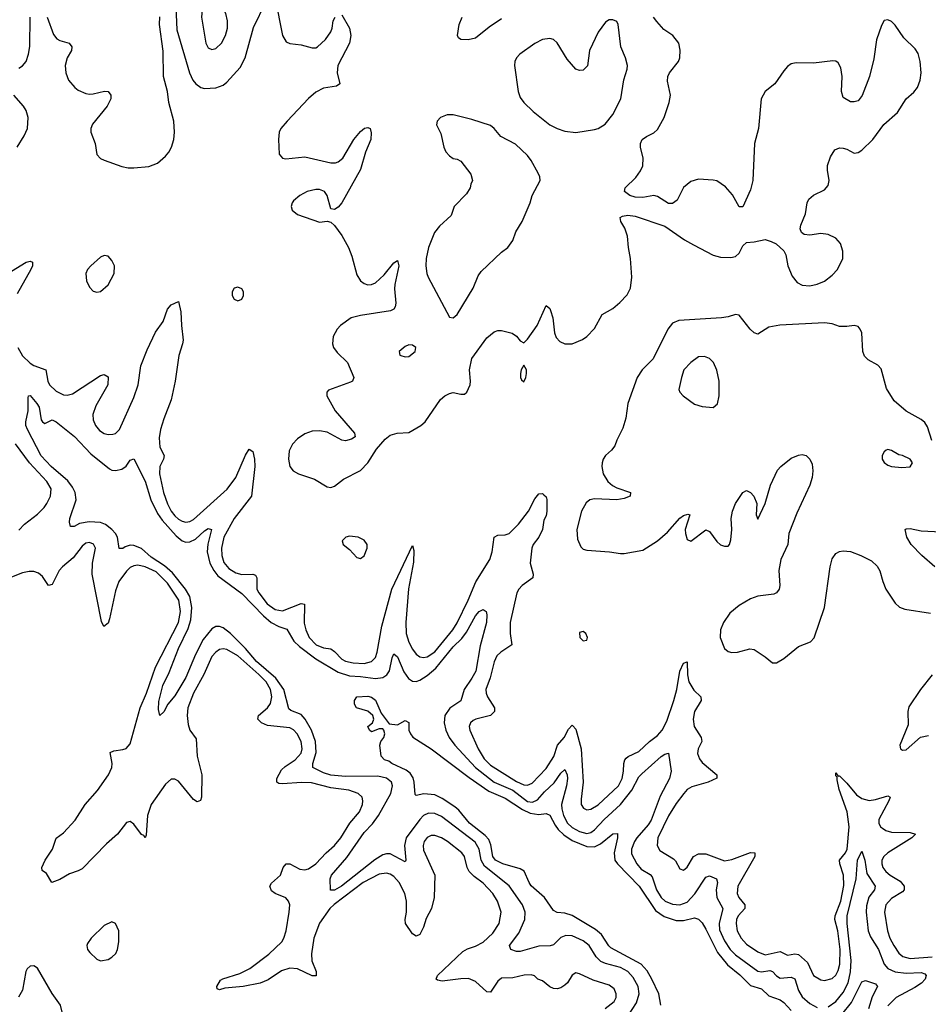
# Model space of a CAD drawing. Header units: inches. Extents: x 1550315 to 1685896, y 510706 to 640504.
# Tile 178 of 256: x 1643274 to 1648169, y 532214 to 537516. Entities that reach past the tile are written whole.
import ezdxf

# ---------------------------------------------------------------- set-up
doc = ezdxf.new("R2010")
doc.units = ezdxf.units.IN
doc.header["$MEASUREMENT"] = 0
doc.layers.add('B6543', color=7, linetype='Continuous')

msp = doc.modelspace()

# ---------------------------------------------------------------- linework, layer by layer
at = {"layer": 'B6543', "color": 5}
for points, elevation in [([(1644114.6, 537585.4), (1644121.6, 537461.6), (1644189.5, 537230), (1644207.5, 537190), (1644223.8, 537170), (1644250, 537151.1), (1644270, 537144.5), (1644330, 537148.1), (1644370, 537163.2), (1644390, 537178.9), (1644461.2, 537258.8), (1644488.8, 537311.2), (1644533, 537473), (1644599.7, 537610)], 420), ([(1644650, 537632), (1644690.4, 537430), (1644710, 537396.3), (1644730, 537386.7), (1644790, 537380.3), (1644850, 537363.8), (1644870, 537364.9), (1644879.3, 537370), (1644921.6, 537410), (1644949.6, 537450), (1644957.4, 537470), (1644963.5, 537510), (1644974, 537530)], 420), ([(1643270, 537255.3), (1643290, 537267.6), (1643310, 537290.4), (1643322.6, 537330), (1643328.3, 537371.7), (1643330.8, 537530)], 420), ([(1643423.2, 537530), (1643456.7, 537436.7), (1643473.6, 537413.6), (1643490, 537404.4), (1643540.5, 537390), (1643556, 537370), (1643552.6, 537350), (1643530.2, 537310), (1643518.9, 537270), (1643522.2, 537230), (1643537.8, 537190), (1643571.8, 537150), (1643590, 537136.1), (1643630, 537119), (1643650, 537114.3), (1643670, 537116.1), (1643731.3, 537131.3), (1643750, 537128.7), (1643766, 537110), (1643764.7, 537090), (1643744.6, 537050), (1643666.1, 536953.9), (1643656.9, 536930), (1643657.5, 536910), (1643681, 536850), (1643690.3, 536790), (1643708.8, 536768.8), (1643730, 536759.1), (1643824.8, 536724.8), (1643858.3, 536718.3), (1643890, 536717.3), (1643970, 536725.8), (1644016.1, 536743.9), (1644059.6, 536780.4), (1644077.6, 536802.4), (1644092.7, 536830), (1644105, 536870), (1644109, 536910), (1644105.2, 536970), (1644078.2, 537070), (1644069.8, 537130), (1644049.8, 537210), (1644046.3, 537346.3), (1644028.2, 537490), (1644030, 537531.3)], 420), ([(1645010, 537542), (1645050.3, 537470), (1645058, 537430), (1645051.1, 537390), (1644988.1, 537270), (1644984.2, 537230), (1644998.4, 537170), (1644981.4, 537158.6), (1644910, 537146.5), (1644870, 537125.5), (1644830, 537091.4), (1644714.3, 536970), (1644681.8, 536930), (1644672.8, 536910), (1644667.8, 536870), (1644671.3, 536791.3), (1644690, 536770.3), (1644707.3, 536767.3), (1644810, 536777.5), (1644950, 536744.7), (1644974.8, 536745.2), (1644990, 536750.3), (1645014.3, 536770), (1645073.3, 536870), (1645110, 536913.4), (1645131, 536931), (1645150, 536936), (1645162, 536930), (1645167.1, 536907.1), (1645164.9, 536870), (1645136.9, 536803.1), (1645110.3, 536710), (1645010, 536529.6), (1644990, 536506.6), (1644970, 536493.2), (1644950, 536498), (1644929.7, 536570), (1644916.3, 536590), (1644890, 536601.2), (1644870, 536602), (1644823.1, 536590), (1644783.1, 536570), (1644750, 536541.3), (1644741.5, 536530), (1644736, 536510), (1644742.6, 536490), (1644770, 536467), (1644890, 536426), (1644931.3, 536431.3), (1644950, 536424.7), (1644970, 536406.8), (1645010, 536353.4), (1645045.3, 536290), (1645063.1, 536243.1), (1645090, 536141.6), (1645110, 536110.3), (1645130, 536094.6), (1645150, 536088), (1645169.1, 536089.1), (1645190, 536098.2), (1645238.1, 536141.9), (1645290, 536206), (1645310, 536219.1), (1645316.9, 536190), (1645295, 536090), (1645293, 536067), (1645299.8, 535990), (1645297.6, 535970), (1645290, 535958), (1645271.7, 535948.3), (1645110, 535923.6), (1645059.6, 535910), (1645002.7, 535870), (1644984.8, 535850), (1644962.5, 535810), (1644958.5, 535770), (1644965.2, 535750), (1644984.4, 535724.4), (1645040.7, 535670), (1645073.6, 535590), (1645067, 535570), (1645056.8, 535563.2), (1644938.4, 535521.6), (1644928, 535510), (1644928.7, 535490), (1644974, 535410), (1645078.4, 535290), (1645080.5, 535270), (1645062.5, 535257.5), (1645030, 535248.7), (1645010, 535251.9), (1644930, 535294), (1644890, 535302.2), (1644850, 535300.5), (1644810, 535286.6), (1644770, 535259.1), (1644743.2, 535230), (1644726.5, 535193.5), (1644722.6, 535150), (1644725.5, 535130), (1644730.2, 535110), (1644746.6, 535086.6), (1644776.4, 535070), (1644862, 535042), (1644930, 535000.3), (1644950, 534996.5), (1644970, 535004.6), (1645018, 535042), (1645110, 535087.8), (1645148.7, 535130), (1645196.7, 535203.3), (1645243.6, 535256.4), (1645270, 535278), (1645308, 535290), (1645370, 535292.4), (1645435.4, 535330), (1645457.6, 535350), (1645540.4, 535470), (1645564.7, 535490), (1645590, 535503.9), (1645610, 535508.1), (1645650, 535499.1), (1645670, 535500.3), (1645682.4, 535510), (1645700.3, 535550), (1645702.8, 535570), (1645697.8, 535630), (1645709, 535691), (1645790, 535803.1), (1645830, 535834.8), (1645850, 535842.8), (1645870, 535842.8), (1645927.3, 535827.3), (1645950, 535811), (1645970, 535786), (1645990, 535776), (1646010, 535794.8), (1646061.1, 535870), (1646110, 535976), (1646130, 535961), (1646134.4, 535950), (1646146.7, 535910), (1646154.9, 535830), (1646164.3, 535804.3), (1646183.2, 535783.2), (1646210, 535770.4), (1646250, 535770.5), (1646306.5, 535793.5), (1646330, 535810.3), (1646370, 535852.2), (1646411.8, 535928.2), (1646470, 535961.3), (1646507, 535993), (1646545.7, 536034.3), (1646564, 536070), (1646572.2, 536130), (1646564.2, 536230), (1646552.8, 536290), (1646548.2, 536350), (1646533.1, 536393.1), (1646513.2, 536430), (1646509.2, 536450), (1646522, 536458), (1646550, 536464), (1646590, 536458), (1646750, 536404), (1646854.8, 536330), (1646903, 536303), (1647010, 536248.4), (1647050, 536238), (1647104.7, 536235.3), (1647130, 536241), (1647150, 536258), (1647170, 536298), (1647190, 536316), (1647230, 536319.1), (1647290, 536332.4), (1647321.7, 536321.7), (1647348.5, 536308.5), (1647390.4, 536270.4), (1647400.5, 536250), (1647412.2, 536190), (1647434.8, 536134.8), (1647461.6, 536101.6), (1647490, 536086), (1647530, 536082.3), (1647570, 536091.4), (1647610, 536108.3), (1647650, 536139.3), (1647678.9, 536170), (1647708.9, 536230), (1647708.9, 536270), (1647695.3, 536310), (1647670, 536339), (1647630, 536358.9), (1647590, 536364.7), (1647530, 536355), (1647499.8, 536359.8), (1647484.7, 536370), (1647479.1, 536390), (1647482.2, 536410), (1647507, 536470), (1647516.8, 536530), (1647525.3, 536550), (1647550, 536570.3), (1647610, 536599.5), (1647630, 536622.8), (1647635.4, 536650), (1647625.1, 536705.1), (1647625.7, 536730), (1647642, 536778), (1647665.6, 536814.4), (1647690, 536825), (1647710, 536824.6), (1647730, 536818.8), (1647770, 536797.2), (1647790, 536800.6), (1647810, 536812.9), (1647870, 536871.3), (1647928.8, 536951.2), (1648003.5, 537016.5), (1648049.7, 537090), (1648090, 537125.3), (1648110, 537150.4), (1648124.4, 537190), (1648129.8, 537230), (1648124.7, 537290), (1648113.6, 537333.6), (1648098.3, 537358.3), (1648037.2, 537417.2), (1647990, 537486.6), (1647970, 537506.6), (1647950, 537515.8), (1647930, 537511.3), (1647915.8, 537484.2), (1647890, 537407), (1647874.5, 537305.5), (1647852.3, 537210), (1647813, 537107), (1647790, 537079.7), (1647770, 537072.8), (1647750, 537073.3), (1647710, 537096), (1647701, 537130), (1647704.8, 537210), (1647697, 537257), (1647683.6, 537283.6), (1647670, 537292.2), (1647654.7, 537294.7), (1647550, 537281.5), (1647457.2, 537282.8), (1647430, 537278), (1647410, 537263.6), (1647390, 537239.7), (1647342.6, 537170), (1647290, 537128.3), (1647268.4, 537090), (1647253.7, 536930), (1647233.1, 536850), (1647223.6, 536650), (1647210, 536599.3), (1647170, 536509), (1647150, 536509), (1647113.6, 536573.6), (1647076, 536616), (1647030, 536648), (1647010, 536652.6), (1646930, 536657.2), (1646890, 536644.4), (1646850, 536611.5), (1646815.4, 536544.6), (1646790, 536526.6), (1646770, 536526.6), (1646710, 536563.1), (1646690, 536568.6), (1646630, 536558.3), (1646590, 536559.7), (1646561.2, 536570), (1646532.3, 536590), (1646535.1, 536610), (1646593.5, 536666.5), (1646618.9, 536701.1), (1646630.9, 536729.1), (1646632.4, 536770), (1646618.5, 536830), (1646618.3, 536850), (1646626.6, 536870), (1646650, 536887.2), (1646690, 536907.2), (1646710, 536924.9), (1646745.1, 536990), (1646773.1, 537070), (1646780.4, 537110), (1646764.5, 537184.5), (1646765.3, 537210), (1646774.7, 537230), (1646822.6, 537290), (1646829.7, 537310), (1646831.9, 537351.9), (1646824.2, 537390), (1646793, 537430), (1646743.8, 537463.8), (1646705.7, 537505.7), (1646688.9, 537530)], 420), ([(1645870, 537520.3), (1645803.7, 537476.3), (1645730, 537415.6), (1645690, 537407.1), (1645650, 537409.5), (1645637.5, 537417.5), (1645632, 537430), (1645640.9, 537490), (1645657.7, 537530)], 420), ([(1643261, 536830), (1643299.2, 536890), (1643315.8, 536930), (1643320.3, 536990), (1643310, 537026.6), (1643295.4, 537050), (1643242, 537110)], 420), ([(1643230, 536162.5), (1643310, 536210.2), (1643330, 536215.8), (1643342.8, 536210), (1643343.7, 536190), (1643334.4, 536170), (1643260.3, 536039.7)], 380), ([(1643264, 535750), (1643290, 535705.9), (1643330, 535666.7), (1643350, 535653.3), (1643415.8, 535630), (1643425, 535570), (1643434.6, 535550), (1643470, 535514.8), (1643510, 535495.3), (1643530, 535493.2), (1643557.9, 535502.1), (1643710, 535600.2), (1643730, 535606), (1643750, 535593.4), (1643748.2, 535550), (1643683.7, 535436.3), (1643668.9, 535390), (1643670, 535362), (1643683.2, 535330), (1643704.3, 535304.3), (1643730, 535288.4), (1643750, 535282.3), (1643776, 535284), (1643790, 535288.1), (1643812.8, 535310), (1643890, 535481.3), (1643912.5, 535550), (1643927.7, 535652.3), (1643961.1, 535738.9), (1644006.3, 535833.7), (1644047, 535890), (1644070, 535957.1), (1644090, 535980.4), (1644130, 535998), (1644142.8, 535942.8), (1644145, 535870), (1644154.5, 535790), (1644152, 535770), (1644131.7, 535708.3), (1644111.6, 535570), (1644090.9, 535469.1), (1644050, 535367.1), (1644032.9, 535310), (1644025.2, 535265.2), (1644030, 535214), (1644052.7, 535170), (1644048.9, 535150), (1644028.7, 535110), (1644026.9, 535070), (1644049.2, 534969.2), (1644070, 534909.3), (1644090.6, 534870), (1644110, 534844), (1644130, 534826.4), (1644150, 534815), (1644170, 534810.7), (1644190, 534813.5), (1644210, 534824.4), (1644392.6, 534987.4), (1644438, 535050), (1644490, 535170.3), (1644510, 535203.8), (1644530, 535190.7), (1644539.5, 535150), (1644541.4, 535110), (1644523.1, 534950), (1644430, 534829.9), (1644373.8, 534730), (1644361.6, 534670), (1644363, 534630), (1644373.6, 534593.6), (1644401.3, 534561.3), (1644438.3, 534538.3), (1644470, 534529.2), (1644530, 534530.5), (1644544, 534524), (1644551.3, 534510), (1644552.3, 534450), (1644561.7, 534430), (1644606.8, 534370), (1644650, 534339.6), (1644690, 534333), (1644790, 534371.8), (1644809.1, 534369.1), (1644807.3, 534267.3), (1644815, 534230), (1644832.8, 534190), (1644870.4, 534150.4), (1644910, 534133.3), (1644950, 534127.5), (1644970, 534114.1), (1645010, 534071.9), (1645030, 534062.5), (1645070, 534052.5), (1645130.3, 534049.7), (1645170, 534060.1), (1645190, 534080.8), (1645199.2, 534110), (1645224.6, 534250), (1645278.2, 534450), (1645390, 534684), (1645397.6, 534657.6), (1645395.6, 534595.6), (1645369.2, 534450.8), (1645353.6, 534270), (1645356.8, 534210), (1645370, 534164.6), (1645390, 534125.8), (1645410, 534100.2), (1645430, 534085), (1645450, 534081.3), (1645470, 534085.6), (1645510, 534112), (1645607.1, 534230), (1645630, 534267.8), (1645690.3, 534390), (1645731.5, 534488.5), (1645806.2, 534610), (1645819.9, 534650), (1645830.8, 534729.2), (1645850, 534739.7), (1645890, 534741.3), (1645911.6, 534750), (1645960.4, 534799.6), (1646015.1, 534870), (1646050, 534936), (1646070, 534962.8), (1646090, 534964), (1646098, 534958), (1646110, 534946.8), (1646113.1, 534933.1), (1646114.6, 534870), (1646110, 534844.5), (1646098.5, 534821.5), (1646090.1, 534770), (1646071, 534729), (1646040.1, 534690), (1646033.3, 534670), (1646023.7, 534590), (1646040.6, 534530), (1646038.5, 534510), (1645981, 534470), (1645963, 534450), (1645952.7, 534430), (1645916.6, 534270), (1645916.6, 534210), (1645924.9, 534150), (1645865.4, 534110), (1645844.5, 534090), (1645830, 534057.4), (1645808.6, 533971.4), (1645785.3, 533910), (1645786.6, 533890), (1645794.4, 533870), (1645832.4, 533810), (1645832.1, 533790), (1645810.4, 533769.6), (1645732.2, 533750), (1645717.7, 533742.3), (1645702.2, 533730), (1645695.4, 533710), (1645698.2, 533690), (1645743.1, 533590), (1645776.5, 533536.5), (1645810, 533502.7), (1645950, 533413.9), (1645990, 533396.2), (1646010, 533393.3), (1646034.6, 533405.4), (1646110, 533484.6), (1646151.3, 533548.7), (1646171.9, 533610), (1646207, 533650), (1646230, 533695.5), (1646250, 533716.5), (1646254.3, 533714.3), (1646270, 533696.4), (1646298.5, 533590), (1646309.1, 533410), (1646298, 533318), (1646299.6, 533290), (1646310.6, 533270), (1646330, 533262), (1646350, 533264.2), (1646390, 533288.7), (1646499.1, 533390), (1646519.9, 533430), (1646527.4, 533470), (1646528.7, 533511.3), (1646533.5, 533530), (1646540.9, 533539.1), (1646551.7, 533548.3), (1646610, 533575.4), (1646667.4, 533630), (1646710, 533662), (1646735.7, 533690), (1646760.6, 533739.4), (1646797.8, 533850), (1646813.2, 533910), (1646830, 534008), (1646850, 534050.6), (1646870, 534058.8), (1646872.1, 533987.9), (1646879.5, 533950), (1646904.9, 533904.9), (1646942.4, 533870), (1646945.6, 533850), (1646909.7, 533790.3), (1646901.2, 533750), (1646906.6, 533710), (1646945.1, 533650), (1646948, 533630), (1646928.6, 533590), (1646925.4, 533565.4), (1646935.9, 533535.9), (1646950, 533516.5), (1647030.3, 533450), (1647028.8, 533431.2), (1646982.4, 533410), (1646895.4, 533384.6), (1646870.2, 533370), (1646851.1, 533350), (1646810, 533295), (1646770, 533229.7), (1646711.7, 533110), (1646707.7, 533070), (1646723, 533043), (1646796.9, 532996.9), (1646806.8, 532986.8), (1646830, 532942.8), (1646850, 532936.3), (1646870, 532953.4), (1646904.2, 533010), (1646930, 533025), (1646970, 533023.8), (1647070, 532987.5), (1647110, 532993.3), (1647210, 533032.2), (1647234.9, 533030), (1647234.3, 533010), (1647142.6, 532850), (1647139.1, 532810), (1647147.4, 532790), (1647179.8, 532750), (1647180.5, 532730), (1647144.7, 532690), (1647135.5, 532670), (1647132.8, 532650), (1647139.6, 532610), (1647159.8, 532570), (1647190, 532538.4), (1647250, 532496.8), (1647290, 532481.1), (1647370, 532499.1), (1647410, 532478.3), (1647450, 532486.5), (1647470, 532482), (1647518.6, 532438.6), (1647550.1, 532370.1), (1647590, 532345.5), (1647610, 532341.7), (1647650, 532353.8), (1647670, 532371.9), (1647683.7, 532396.3), (1647692, 532430), (1647694.4, 532510), (1647681.9, 532610), (1647665.5, 532670), (1647666.8, 532690), (1647697.2, 532770), (1647713.1, 532853.1), (1647711.9, 532910), (1647692.5, 532970), (1647691, 532990), (1647723.1, 533030), (1647732.2, 533050), (1647743, 533170), (1647730.7, 533250.7), (1647689, 533371), (1647677.1, 533422.9), (1647678, 533438), (1647670, 533443.7), (1647670, 533461), (1647682.4, 533442.4), (1647690, 533444.9), (1647730, 533404.3), (1647781.9, 533341.9), (1647810, 533322.1), (1647850, 533311.7), (1647883.8, 533316.2), (1647950, 533336.1), (1647962.6, 533330), (1647956.2, 533310), (1647902, 533210), (1647902.5, 533190), (1647911.9, 533170), (1647921.8, 533161.8), (1647940.3, 533150), (1647970, 533140.8), (1648070, 533139.2), (1648100.3, 533130), (1648080.7, 533110), (1647950.2, 533030), (1647929.4, 533010), (1647919, 532990), (1647917.6, 532970), (1647923.7, 532950), (1647939.8, 532930), (1647964, 532910), (1648017.8, 532877.8), (1648039.1, 532850), (1648038.8, 532830), (1648030, 532819.2), (1647970, 532784.6), (1647939.8, 532750), (1647932.2, 532710), (1647948.5, 532610), (1647961.7, 532570), (1647982.7, 532530), (1648010.4, 532490.4), (1648030.9, 532470.9), (1648070, 532461), (1648189.4, 532469.4)], 380), ([(1648187.8, 535250), (1648164.3, 535324.3), (1648150, 535347.7), (1648130, 535363.4), (1648048.7, 535408.7), (1647984.2, 535464.2), (1647944.2, 535530), (1647915, 535635), (1647895.9, 535655.9), (1647845, 535685), (1647824.9, 535704.9), (1647815.6, 535730), (1647809.7, 535830), (1647802.4, 535850), (1647790, 535863.6), (1647770, 535869.7), (1647730, 535863.5), (1647690, 535864.5), (1647650, 535878.7), (1647610, 535883.9), (1647368.5, 535871.5), (1647310, 535861), (1647250, 535822.7), (1647230, 535829.3), (1647209.2, 535850), (1647150, 535924), (1647130, 535929.2), (1647090, 535915.1), (1647054, 535910), (1646824.7, 535895.3), (1646790, 535881.6), (1646765.3, 535850), (1646685.8, 535690), (1646627.2, 535630), (1646600.6, 535590), (1646550.9, 535450), (1646538.8, 535370), (1646523.2, 535316.8), (1646490, 535252), (1646479.4, 535220.6), (1646462.3, 535197.7), (1646430, 535168.4), (1646417.5, 535150), (1646411, 535130), (1646409.4, 535110), (1646417.3, 535070), (1646442.5, 535030), (1646467.9, 535007.9), (1646490, 534995.7), (1646564.4, 534970), (1646562, 534950), (1646530, 534937.3), (1646490, 534929.9), (1646370, 534936.3), (1646345.5, 534930), (1646324.9, 534915.1), (1646300.1, 534870), (1646275.9, 534770), (1646278.6, 534718.6), (1646296.6, 534676.6), (1646310, 534664.6), (1646330, 534659), (1646451.2, 534651.2), (1646510, 534640.9), (1646530, 534640.9), (1646630, 534660.3), (1646710, 534709.3), (1646764.4, 534755.6), (1646830, 534832.1), (1646850, 534845.7), (1646873, 534853), (1646884.7, 534850), (1646859.3, 534770), (1646860.2, 534750), (1646870, 534716.3), (1646890, 534708.7), (1646970, 534768.7), (1646990, 534760.4), (1647030, 534707), (1647050, 534688.7), (1647070, 534680.3), (1647090, 534681.6), (1647098.4, 534690), (1647105.6, 534714.4), (1647109.8, 534770), (1647106.3, 534830), (1647113.2, 534870), (1647129.3, 534910.7), (1647170, 534970.6), (1647190, 534980.5), (1647210, 534970.4), (1647228.4, 534950), (1647244.4, 534910), (1647242, 534850), (1647250, 534826.8), (1647290, 534911), (1647319.2, 535010), (1647356.4, 535090), (1647374, 535110), (1647430, 535155.3), (1647470, 535171.4), (1647490, 535174), (1647510, 535168.4), (1647530.2, 535150.2), (1647542.4, 535122.4), (1647547, 535087), (1647543.5, 535050), (1647530.1, 535009.9), (1647460.4, 534859.6), (1647416.5, 534750), (1647412.3, 534690), (1647375, 534610), (1647363.2, 534550), (1647369.1, 534470), (1647366, 534450), (1647351, 534429), (1647336.8, 534423.2), (1647250, 534412.5), (1647210, 534397.1), (1647150, 534361.4), (1647100.3, 534319.7), (1647065.2, 534270), (1647049.4, 534230), (1647048, 534190), (1647070, 534130.3), (1647090, 534114.5), (1647110, 534107.8), (1647140.9, 534110), (1647208, 534128), (1647230, 534124.4), (1647290, 534085.8), (1647330, 534053.4), (1647350, 534052.8), (1647390, 534076.5), (1647470, 534140.2), (1647533.9, 534166.1), (1647552.9, 534187.1), (1647609.8, 534350), (1647639.8, 534570), (1647650, 534612.4), (1647670, 534641.1), (1647690, 534652.8), (1647710, 534656.1), (1647750, 534651.5), (1647804.7, 534630), (1647862, 534602), (1647893.5, 534573.5), (1647907.7, 534547.7), (1647923.1, 534490), (1647940.4, 534450), (1647990, 534374.8), (1648013.2, 534353.2), (1648042.4, 534342.4), (1648181.1, 534321.1)], 420), ([(1646549.5, 532150.5), (1646597.6, 532222.4), (1646612, 532270), (1646606.1, 532310), (1646578.6, 532358.6), (1646550.7, 532390), (1646510, 532412.8), (1646430, 532434.4), (1646405.3, 532445.3), (1646379.9, 532470), (1646341.4, 532530), (1646310, 532555.9), (1646250, 532583.2), (1646215.8, 532584.2), (1646190, 532573.5), (1646150, 532534.7), (1646131, 532529), (1646070, 532526.8), (1645970, 532498.5), (1645950, 532499.4), (1645920.7, 532510), (1645912.4, 532530), (1645962.1, 532597.9), (1645995.2, 532670), (1645996.5, 532710), (1645983.4, 532750), (1645911.6, 532851.6), (1645777.4, 532957.4), (1645760.1, 532990), (1645749.2, 533050), (1645727.8, 533087.8), (1645546.3, 533226.3), (1645510, 533241.8), (1645477.1, 533242.9), (1645450, 533231), (1645430, 533209.9), (1645356.3, 533110), (1645347.5, 533070), (1645353.8, 532990), (1645350, 532980.7), (1645270, 533024.4), (1645250, 533024.8), (1645230, 533019), (1645187, 532993), (1645007.2, 532850), (1644970, 532828.1), (1644948.8, 532828.8), (1644945.8, 532890), (1644953.3, 532910), (1645035.7, 533004.3), (1645130, 533139.8), (1645174.6, 533185.4), (1645207.6, 533230), (1645272.7, 533350), (1645282.3, 533390), (1645276.2, 533410), (1645251, 533431), (1645203, 533443), (1645030, 533441.7), (1644950, 533448.4), (1644910, 533461.2), (1644853.6, 533490), (1644853.9, 533510), (1644871.3, 533570), (1644867.4, 533630), (1644846.9, 533690), (1644812.5, 533750), (1644790, 533774.5), (1644735.6, 533795.6), (1644724.9, 533804.9), (1644696.9, 533910), (1644653.3, 533970), (1644550, 534060.1), (1644490.9, 534130.9), (1644410, 534210.3), (1644370, 534240.6), (1644350, 534249.3), (1644330, 534248.6), (1644310, 534236.3), (1644262.3, 534177.7), (1644221.4, 534098.6), (1644170, 533974.5), (1644110, 533874.3), (1644072.4, 533830), (1644050, 533789), (1644029.4, 533769.4), (1644022.4, 533802.4), (1644024, 533844), (1644045.4, 533930), (1644079.3, 534000.7), (1644129.9, 534130), (1644181.7, 534238.3), (1644196.5, 534283.5), (1644201.8, 534350), (1644189.9, 534410), (1644166.9, 534450), (1644096.8, 534536.8), (1644054.6, 534574.6), (1643981.9, 534621.9), (1643930, 534668.8), (1643890, 534684.4), (1643870, 534685.7), (1643842.2, 534677.8), (1643830, 534669), (1643810, 534667.8), (1643801, 534730), (1643791.2, 534750), (1643771.4, 534771.4), (1643737.1, 534797.1), (1643710, 534808.1), (1643648.4, 534811.6), (1643596.8, 534803.2), (1643567.7, 534787.7), (1643547.8, 534787.8), (1643542, 534810), (1643545.1, 534830), (1643579.3, 534930), (1643574, 534970), (1643559.5, 534999.5), (1643533.5, 535033.5), (1643443.4, 535110), (1643390, 535166.8), (1643315.5, 535310), (1643308, 535330), (1643307.7, 535350), (1643319.3, 535410), (1643320.2, 535479.8), (1643322, 535490), (1643330, 535493), (1643367.3, 535450), (1643378.8, 535430), (1643390, 535362), (1643398, 535350), (1643410, 535341), (1643450, 535362), (1643470, 535351), (1643570, 535271.7), (1643658.3, 535178.3), (1643757.4, 535097.4), (1643770, 535090.2), (1643790, 535088.1), (1643824.7, 535095.3), (1643848.7, 535111.3), (1643870, 535144), (1643890, 535150.7), (1643950, 535030.3), (1643981, 534930), (1644016.9, 534856.9), (1644041.4, 534821.4), (1644117.4, 534737.4), (1644150, 534709.5), (1644170, 534703.1), (1644190, 534703.5), (1644221.2, 534718.8), (1644270, 534764.1), (1644290, 534775.6), (1644307.7, 534770), (1644287.4, 534692.6), (1644283.3, 534650), (1644298.3, 534590), (1644319.9, 534550), (1644341.8, 534521.8), (1644470, 534425.9), (1644586.7, 534306.7), (1644629.6, 534269.6), (1644670, 534247.8), (1644713.9, 534233.9), (1644750.5, 534170), (1644780.7, 534140.7), (1644870, 534074.6), (1644990, 534001.8), (1645050, 533982.5), (1645110, 533979.9), (1645191.2, 533968.8), (1645230, 533973.6), (1645251.7, 533988.3), (1645265.4, 534010), (1645280.6, 534079.4), (1645290, 534102), (1645310, 534084.7), (1645344, 534004), (1645367.9, 533967.9), (1645390, 533954.2), (1645410, 533953.2), (1645430, 533959.2), (1645470, 533984.1), (1645516.3, 534023.8), (1645610, 534138.6), (1645656.3, 534183.7), (1645681.7, 534218.3), (1645730, 534305.7), (1645750, 534328.5), (1645770, 534340.5), (1645786.8, 534330), (1645791.3, 534311.3), (1645788.9, 534270), (1645755.2, 534144.8), (1645731.4, 534008.6), (1645710.6, 533970), (1645669, 533910), (1645651.4, 533848.6), (1645590.6, 533809.4), (1645565.1, 533770), (1645561.4, 533730), (1645570.6, 533690), (1645587.7, 533650), (1645617.4, 533610), (1645729.7, 533490), (1645829.7, 533409.7), (1645930, 533366.6), (1646010, 533305.6), (1646037.2, 533302.8), (1646064.2, 533315.8), (1646101.3, 533358.7), (1646152.6, 533407.4), (1646190, 533459.3), (1646210, 533478), (1646222.8, 533450), (1646225.5, 533430), (1646219.5, 533390), (1646193, 533290), (1646193.9, 533266.1), (1646203.1, 533230), (1646225.4, 533190), (1646250, 533165.8), (1646290, 533144.7), (1646330, 533134.3), (1646350, 533139.2), (1646370, 533153.1), (1646422.9, 533210), (1646510, 533290.1), (1646572.2, 533367.8), (1646610, 533438.2), (1646624.6, 533455.4), (1646730, 533548.9), (1646750, 533561.1), (1646770, 533566), (1646783.8, 533470), (1646774, 533430), (1646725, 533335), (1646675.2, 533204.8), (1646659.6, 533180.4), (1646598.3, 533110), (1646585.4, 533090), (1646569.6, 533050), (1646570, 533025.3), (1646598.8, 532970), (1646621.9, 532941.9), (1646670, 532913.5), (1646681, 532901), (1646704.8, 532830), (1646730, 532788.9), (1646751.1, 532770), (1646790, 532752.6), (1646830, 532749.2), (1646870, 532764.5), (1646910.6, 532809.4), (1646970, 532898), (1646990, 532905.3), (1647027.1, 532890), (1647033.3, 532870), (1647025.9, 532830), (1647028.6, 532790), (1647062, 532730), (1647041.3, 532650), (1647044.3, 532615.7), (1647070, 532556.1), (1647101.5, 532510), (1647130, 532480.1), (1647250, 532392.5), (1647270, 532389.7), (1647315.6, 532395.6), (1647330, 532391.5), (1647350, 532367.9), (1647370, 532355.6), (1647430, 532360.4), (1647450, 532351.1), (1647470, 532288.9), (1647490, 532253.7), (1647530, 532218.4), (1647570, 532197.7)], 360), ([(1643270, 534767), (1643301.1, 534798.9), (1643370, 534852.9), (1643406, 534890), (1643421.1, 534910), (1643440.5, 534950), (1643443.2, 534990), (1643419.9, 535030), (1643327.6, 535130), (1643251.5, 535231.5)], 380), ([(1648203.8, 534570), (1648133.5, 534630), (1648076.9, 534690), (1648053.3, 534730), (1648044.5, 534770), (1648050, 534774.9), (1648070, 534777), (1648130, 534762.8), (1648238.6, 534758.6)], 420), ([(1646428.6, 532191.4), (1646476.8, 532230), (1646486.5, 532250), (1646488.1, 532270), (1646476.8, 532296.8), (1646450, 532317.5), (1646363.6, 532343.6), (1646290, 532379.1), (1646270, 532383.5), (1646250, 532371.3), (1646224.2, 532330), (1646210, 532316.5), (1646190, 532303.2), (1646170, 532296.8), (1646150, 532298.5), (1646130, 532309), (1646090, 532339.7), (1646066, 532350), (1646046.9, 532366.9), (1646030, 532372.3), (1645991.1, 532371.1), (1645930, 532357.6), (1645870, 532354.4), (1645850, 532338.5), (1645810, 532279.1), (1645790, 532281), (1645730, 532337.8), (1645692.6, 532352.6), (1645650, 532351.5), (1645550, 532338.2), (1645524.4, 532344.4), (1645518.4, 532350), (1645525.1, 532370), (1645661.9, 532498.1), (1645686.7, 532513.3), (1645730, 532526.9), (1645770, 532549.5), (1645822.3, 532597.7), (1645857.8, 532650), (1645867.8, 532710), (1645848.7, 532770), (1645822.8, 532810), (1645770, 532865.6), (1645722.7, 532902.7), (1645695.9, 532930), (1645685.5, 532950), (1645670.5, 533010), (1645655.9, 533030), (1645578.5, 533090), (1645546.6, 533110), (1645510, 533123.7), (1645490, 533122.3), (1645470, 533111.6), (1645452.9, 533090), (1645446.9, 533070), (1645450, 533044.4), (1645510.1, 532910.1), (1645506.8, 532790), (1645492.8, 532730), (1645464.5, 532675.5), (1645449.5, 532630), (1645430, 532590.9), (1645410, 532580.4), (1645390, 532592.9), (1645352.8, 532650), (1645349.9, 532670), (1645357, 532710), (1645357.5, 532770), (1645348.1, 532810), (1645318.7, 532870), (1645290, 532902.7), (1645270, 532914.4), (1645250, 532919.9), (1645210, 532914.3), (1645125.1, 532870), (1644967.8, 532752.2), (1644945.6, 532730), (1644889.3, 532650.7), (1644858.3, 532570), (1644846.4, 532486.4), (1644847.9, 532447.9), (1644871.5, 532390), (1644872.1, 532367.9), (1644850, 532368.1), (1644770, 532405.5), (1644730, 532407.9), (1644685.3, 532394.7), (1644613.5, 532346.5), (1644570, 532327.6), (1644477.3, 532310), (1644378.6, 532301.4), (1644350, 532292), (1644338, 532298), (1644335.6, 532310), (1644355.9, 532344.1), (1644368.2, 532351.8), (1644459.9, 532380.1), (1644513.2, 532406.8), (1644615.8, 532484.2), (1644685.6, 532550), (1644697, 532570), (1644709.9, 532610.1), (1644726.4, 532710), (1644728.8, 532750), (1644723, 532770), (1644707.2, 532787.2), (1644649.7, 532810), (1644630, 532824.7), (1644621.8, 532850), (1644630, 532866.4), (1644679.3, 532910), (1644693.5, 532950), (1644710, 532970.2), (1644730, 532970.2), (1644782.6, 532942.6), (1644810, 532938.4), (1644830, 532943.2), (1644870, 532971), (1644925.2, 533030), (1644970, 533070.1), (1645003.6, 533110), (1645053.1, 533190), (1645103.9, 533250), (1645121.7, 533290), (1645123.2, 533310), (1645118.2, 533330), (1645098.3, 533350), (1645047, 533367), (1644950, 533380.4), (1644846.4, 533406.4), (1644791.8, 533408.2), (1644690, 533401.8), (1644670, 533403.4), (1644659.3, 533410), (1644658.7, 533430), (1644684, 533476), (1644704.5, 533495.5), (1644758.3, 533530), (1644790, 533566), (1644796.2, 533590), (1644790.4, 533630), (1644768.4, 533670), (1644750, 533691.2), (1644730, 533702.4), (1644610, 533715.3), (1644576.8, 533730), (1644557.2, 533750), (1644561.4, 533770), (1644609.2, 533810), (1644625.7, 533834.3), (1644633.2, 533870), (1644624.4, 533910), (1644601.3, 533950), (1644562.7, 533990), (1644450, 534089.9), (1644390, 534125.2), (1644370, 534128.5), (1644350, 534123.9), (1644330, 534109.8), (1644310, 534086.6), (1644266.3, 533990), (1644210, 533889.8), (1644180.5, 533810), (1644176.4, 533770), (1644181.2, 533721.2), (1644191, 533691), (1644224, 533644), (1644229.5, 533550), (1644255.6, 533450), (1644253.4, 533330), (1644248.3, 533311.7), (1644230, 533305.1), (1644210, 533317.4), (1644130, 533416.1), (1644110, 533426), (1644090, 533425.8), (1644060.2, 533399.8), (1643982.5, 533290), (1643962.9, 533230), (1643955.5, 533124.5), (1643950.2, 533109.8), (1643942.5, 533122.5), (1643930, 533128.6), (1643890, 533183.5), (1643870, 533198.8), (1643850, 533192.7), (1643802, 533130), (1643741.9, 533078.1), (1643610, 532943.8), (1643590, 532932), (1643542.7, 532917.3), (1643490, 532885.4), (1643448, 532870), (1643418, 532918), (1643394.6, 532934.6), (1643393.2, 532950), (1643411.6, 532990), (1643450.7, 533049.3), (1643471.3, 533108.7), (1643510, 533137.1), (1643574, 533206), (1643626.6, 533290), (1643693.7, 533366.3), (1643752.5, 533450), (1643771.2, 533490), (1643772.5, 533510), (1643762, 533570), (1643780.6, 533579.4), (1643830, 533585.5), (1643847.6, 533592.4), (1643870, 533616.9), (1643923.5, 533810), (1643957.2, 533890), (1644006.1, 534030), (1644130, 534270.2), (1644141, 534330), (1644130.7, 534390), (1644070, 534481.7), (1644010, 534542.6), (1643949.6, 534570.4), (1643910, 534578.2), (1643890, 534575.7), (1643870, 534565.4), (1643850, 534546.9), (1643809.2, 534490), (1643790, 534441.3), (1643758.9, 534290), (1643750, 534267.1), (1643727.9, 534247.9), (1643714.8, 534274.8), (1643665, 534530), (1643667.1, 534590), (1643683.1, 534670), (1643671.8, 534691.8), (1643650, 534701.4), (1643630, 534697.1), (1643610, 534680.8), (1643561.7, 534618.3), (1643504.8, 534570), (1643487.5, 534550), (1643450, 534475.4), (1643430, 534469.7), (1643397.7, 534517.7), (1643375.8, 534535.8), (1643350, 534544.3), (1643324.6, 534544.6), (1643290, 534538), (1643230, 534514.7)], 380), ([(1648190, 533988.4), (1648127.4, 533910), (1648064.4, 533815.6), (1648058.7, 533790), (1648060.4, 533719.6), (1648016, 533610), (1648018, 533590), (1648030, 533582.8), (1648050, 533584), (1648126.9, 533653.1), (1648170, 533661.7)], 420), ([(1646727.7, 532210), (1646717.1, 532270), (1646679.4, 532350), (1646653.8, 532393.8), (1646621.6, 532430), (1646458.8, 532518.8), (1646448.4, 532528.4), (1646409, 532590), (1646376.6, 532616.6), (1646250, 532691.7), (1646210, 532705.8), (1646169.2, 532709.2), (1646150, 532718.9), (1646101.6, 532790), (1646030, 532853), (1646017.9, 532870), (1645991.3, 532931.3), (1645970, 532943), (1645876.3, 532970), (1645837.1, 532990), (1645823.7, 533010), (1645812.3, 533072.3), (1645801.6, 533101.6), (1645782.4, 533122.4), (1645697.6, 533190), (1645639, 533259), (1645617.7, 533277.7), (1645550, 533322.8), (1645510, 533342.7), (1645452.1, 533347.9), (1645410, 533338), (1645403.8, 533343.8), (1645399.9, 533410), (1645393.3, 533433.3), (1645378.2, 533458.2), (1645355.8, 533475.8), (1645279.7, 533510), (1645262.5, 533522.5), (1645239, 533530), (1645222, 533550), (1645214, 533610), (1645219, 533630), (1645235.3, 533650), (1645242, 533670), (1645235.3, 533690), (1645230, 533698), (1645210, 533698), (1645170, 533682), (1645158, 533690), (1645149, 533710), (1645175.3, 533730), (1645181.2, 533750), (1645177.2, 533770), (1645150, 533792.7), (1645089.2, 533810), (1645077.2, 533830), (1645077.2, 533850), (1645090, 533870.4), (1645150, 533874), (1645170, 533868.2), (1645190, 533852), (1645222, 533782), (1645265.2, 533725.2), (1645310, 533718.8), (1645350, 533742.8), (1645370, 533731), (1645370.7, 533690), (1645378.8, 533670), (1645392.8, 533652.8), (1645490, 533590.2), (1645695.6, 533435.6), (1645802.2, 533362.2), (1645890, 533325), (1645982.8, 533262.8), (1646023.6, 533243.6), (1646070, 533235.8), (1646110, 533241.8), (1646130, 533233), (1646158.5, 533178.5), (1646175.7, 533155.7), (1646206.1, 533126.1), (1646250, 533096), (1646330, 533064.4), (1646370, 533063), (1646402.6, 533077.4), (1646470, 533131.8), (1646494, 533134), (1646495.3, 533110), (1646476.8, 533030), (1646480.8, 532990), (1646494.4, 532970), (1646610.6, 532850), (1646698.7, 532718.8), (1646746.1, 532686.1), (1646810, 532666.1), (1646850, 532665.3), (1646910, 532679.7), (1646930, 532672.9), (1646950, 532652.8), (1646970, 532618.8), (1647033, 532493), (1647087, 532427), (1647153.2, 532373.2), (1647210, 532315), (1647270, 532296.8), (1647310, 532259.8), (1647370, 532238), (1647390, 532223.8), (1647430, 532181.2)], 340), ([(1647630, 532201.2), (1647670, 532228.9), (1647710, 532277.3), (1647736.7, 532330), (1647750.2, 532389.8), (1647752.8, 532450), (1647732.1, 532650), (1647731.7, 532690), (1647779.2, 532890), (1647787, 532990), (1647810, 533038.4), (1647826.8, 532990), (1647837.7, 532917.7), (1647882.9, 532850), (1647878.4, 532830), (1647849, 532791), (1647835.9, 532744.1), (1647834.7, 532710), (1647845.3, 532610), (1647858.1, 532578.1), (1647900.3, 532510), (1647930.4, 532430.4), (1647950, 532407), (1647990, 532389.7), (1648050, 532381.5), (1648130, 532385.1), (1648150, 532377.8), (1648157, 532370), (1648151.9, 532350), (1648131.2, 532328.8), (1648095.5, 532304.5), (1647995.4, 532250), (1647950, 532205.8)], 360), ([(1643210, 531818.9), (1643330, 531817.2), (1643389.8, 531830.2), (1643507.3, 531872.7), (1643529.5, 531890.5), (1643543.7, 531916.3), (1643546.6, 531933.4), (1643541.6, 531970), (1643506.5, 532066.5), (1643508.3, 532150), (1643494, 532210), (1643450, 532272.3), (1643370, 532409.3), (1643350, 532422), (1643330, 532419.5), (1643315.1, 532404.9), (1643307.2, 532390), (1643290.3, 532290), (1643267.8, 532252.2)], 420), ([(1647650, 532094), (1647755.6, 532224.4), (1647810, 532335.8), (1647830, 532342.6), (1647884.3, 532324.3), (1647894.9, 532310), (1647866.3, 532253.7), (1647846, 532190)], 340)]:
    msp.add_lwpolyline(points, dxfattribs=dict(at, elevation=elevation))
for points, elevation in [([(1644310, 537623), (1644290, 537618.7), (1644270, 537600.7), (1644258, 537570), (1644253.2, 537530), (1644276.5, 537390), (1644290, 537364.4), (1644310, 537354.9), (1644330, 537360.3), (1644361.7, 537390), (1644383.1, 537430), (1644392.8, 537470), (1644393.8, 537510), (1644383.9, 537550), (1644363.5, 537590), (1644330, 537619.7)], 440), ([(1646470, 537515.1), (1646450, 537515.1), (1646430, 537502.7), (1646390, 537449.2), (1646343.2, 537350), (1646332.4, 537267.6), (1646310, 537244.7), (1646290, 537242), (1646270, 537249.7), (1646223.3, 537303.3), (1646170, 537391.1), (1646150, 537408.3), (1646130, 537414.7), (1646090, 537408.3), (1646050, 537388.2), (1645968, 537330), (1645950.4, 537310), (1645941.6, 537290), (1645939.5, 537270), (1645958.6, 537130), (1645970, 537096.4), (1645990, 537070.3), (1646040.9, 537020.9), (1646130.5, 536950), (1646169.4, 536929.4), (1646210, 536915.6), (1646270, 536908.8), (1646370, 536923.7), (1646390, 536930.4), (1646427.3, 536952.7), (1646470, 537005.5), (1646512.4, 537090), (1646528.7, 537191.3), (1646546.3, 537250), (1646548, 537270), (1646538.3, 537310), (1646512.2, 537370), (1646498.4, 537490), (1646490, 537505.2)], 440), ([(1645576.4, 537003.6), (1645541, 536990), (1645522.8, 536970), (1645518.8, 536950), (1645543.1, 536903.1), (1645558.7, 536830), (1645570, 536804.9), (1645590, 536782), (1645610, 536768), (1645630, 536764.9), (1645650, 536754), (1645704.2, 536684.2), (1645714, 536650), (1645704.6, 536630), (1645701.7, 536610), (1645681.6, 536578.4), (1645615.3, 536510), (1645598.8, 536461.2), (1645535.4, 536404.6), (1645508.3, 536370), (1645475.6, 536290), (1645463.2, 536230), (1645462.6, 536190), (1645468, 536150), (1645475.3, 536130), (1645590, 535914), (1645610, 535910.6), (1645630, 535928.4), (1645716.5, 536070), (1645744.1, 536135.9), (1645759.6, 536160.4), (1645870, 536264.9), (1645904, 536290), (1645930, 536326), (1645947, 536373), (1645981.2, 536430), (1646024.5, 536530), (1646035.1, 536570), (1646078, 536650), (1646075.4, 536670), (1646066.3, 536690), (1646030, 536757.6), (1646010, 536784.2), (1645945.4, 536845.4), (1645866.1, 536886.1), (1645830, 536929.7), (1645810, 536946.9), (1645710, 536978.3), (1645610, 537003)], 440), ([(1643730, 536246), (1643710, 536236.9), (1643657, 536190), (1643639.3, 536170), (1643630.4, 536150), (1643634.9, 536110), (1643650, 536076.3), (1643670, 536054), (1643690, 536048.9), (1643710, 536052.9), (1643750, 536087.6), (1643782.4, 536150), (1643784.4, 536190), (1643770, 536218.4), (1643750, 536241.6)], 420), ([(1644450, 536075.1), (1644430, 536069.3), (1644419.5, 536050), (1644419.5, 536030), (1644430, 536010.7), (1644450, 536002.4), (1644470, 536010.8), (1644479.6, 536030), (1644479.6, 536050), (1644470, 536066)], 420), ([(1645370, 535765.2), (1645350, 535756), (1645318, 535730), (1645322, 535710), (1645327.1, 535707.1), (1645350, 535701), (1645370, 535702.8), (1645404, 535730), (1645408.7, 535750), (1645390, 535764)], 440), ([(1646962.5, 535702.5), (1646930, 535700.3), (1646888.9, 535670), (1646852, 535630), (1646838.3, 535590), (1646824.9, 535524.9), (1646830.5, 535510), (1646848, 535490), (1646910, 535446.4), (1646950, 535433), (1647010, 535427.7), (1647032.4, 535447.6), (1647041.7, 535490), (1647042, 535570), (1647030, 535629.3), (1647010.8, 535670), (1646990, 535690.7)], 440), ([(1645990, 535655.3), (1645976, 535630), (1645971.3, 535610), (1645971.3, 535590), (1645976.9, 535576.9), (1645990, 535566), (1646001.2, 535590), (1646004, 535610), (1646004, 535630)], 420), ([(1647950, 535200.9), (1647942.4, 535197.6), (1647930.5, 535189.5), (1647920.7, 535170), (1647920.7, 535150), (1647930, 535131.3), (1647950, 535117.3), (1647970, 535110.7), (1648025.2, 535105.2), (1648070, 535107.7), (1648084, 535130), (1648070, 535148.7), (1648030, 535168.7), (1648010, 535173.2), (1647970, 535197)], 440), ([(1645050, 534735.6), (1645030.8, 534730), (1645010.7, 534710), (1645017.3, 534690), (1645050, 534663.8), (1645090, 534619.5), (1645110, 534614), (1645130, 534628.4), (1645146.6, 534670), (1645145.1, 534690), (1645130, 534712.6), (1645097.2, 534730)], 420), ([(1646310, 534221.2), (1646290, 534215.3), (1646291, 534190), (1646310, 534171), (1646330, 534174), (1646332, 534190), (1646324, 534210)], 420), ([(1643770, 532658.4), (1643730, 532638.3), (1643658.7, 532570), (1643638.7, 532541.3), (1643635.8, 532530), (1643640.4, 532510), (1643652.7, 532492.7), (1643690, 532457.1), (1643710, 532448.5), (1643750, 532456.1), (1643770, 532467.9), (1643791.7, 532488.3), (1643801.2, 532510), (1643808.1, 532550), (1643808.5, 532610), (1643790, 532649.5)], 420)]:
    msp.add_lwpolyline(points, close=True, dxfattribs=dict(at, elevation=elevation))

doc.saveas('drawing.dxf')
